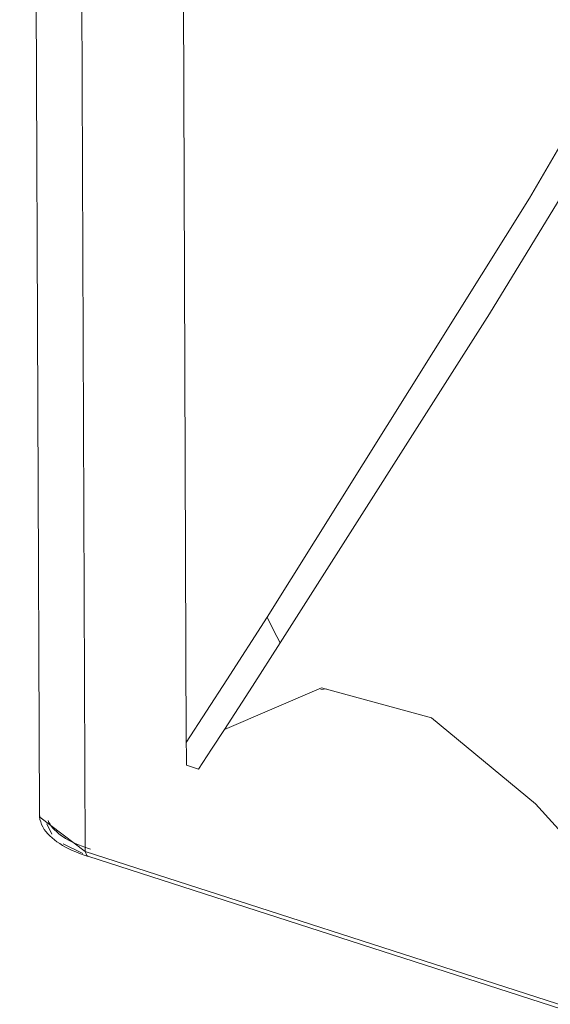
# Model space of a CAD drawing. Header units: millimetres. Extents: x -121 to 39028, y 270 to 28264.
# Tile 41 of 97: x 16288 to 16347, y 18946 to 19056. Entities that reach past the tile are written whole.
import ezdxf

# ---------------------------------------------------------------- set-up
doc = ezdxf.new("R2010")
doc.units = ezdxf.units.MM
doc.layers.add('G-XREF-____-OTLN', color=8, linetype='Continuous', lineweight=9)
doc.layers.add('M-EQPM-____-OTLN', color=50, linetype='Continuous', lineweight=20)

# ---------------------------------------------------------------- blocks, each defined once
blk = doc.blocks.new('City Class FR - City Class F_iam-V85-3D Water Left')
at = {"layer": 'G-XREF-____-OTLN'}
for p, q in [((-13583.21, 19532.25), (-13581, 18963.21)), ((-13588.27, 19529.88), (-13586.09, 18967.35)), ((-13569.8, 18975.29), (-13570.78, 19228.09)), ((-13554.89, 18981.2), (-13554.25, 18981.25)), ((-13585.26, 18966.29), (-13584.71, 18965.14)), ((-13583.46, 18964.04), (-13581.27, 18962.97)), ((-13581, 18963.21), (-13527.6, 18945.97)), ((-13580.72, 18962.67), (-13301.42, 18872.55))]:
    blk.add_line(p, q, dxfattribs=at)
for points in [[(-13560.83, 18989.22, 0), (-13531.73, 19035.75, 0), (-13504.82, 19081.95, 0)], [(-13514.06, 19059.16, 0), (-13536.18, 19022.91, 0), (-13559.38, 18986.36, 0)], [(-13560.83, 18989.22, 0), (-13565.29, 18982.27, 0), (-13569.8, 18975.29, 0)], [(-13559.38, 18986.36, 0), (-13560.12, 18987.78, 0), (-13560.83, 18989.22, 0)], [(-13559.38, 18986.36, 0), (-13562.47, 18981.55, 0), (-13565.58, 18976.74, 0)], [(-13565.58, 18976.74, 0), (-13554.82, 18981.39, 0), (-13542.6, 18978.03, 0), (-13531.08, 18968.5, 0), (-13520.52, 18956.89, 0)], [(-13565.58, 18976.74, 0), (-13567.01, 18974.55, 0), (-13568.43, 18972.35, 0)], [(-13569.79, 18972.78, 0), (-13569.79, 18974.04, 0), (-13569.8, 18975.29, 0)], [(-13568.43, 18972.35, 0), (-13569.11, 18972.57, 0), (-13569.79, 18972.78, 0)], [(-13586.09, 18967.35, 0), (-13586.07, 18967.06, 0), (-13586.03, 18966.76, 0), (-13585.95, 18966.48, 0), (-13585.84, 18966.2, 0), (-13585.7, 18965.93, 0), (-13585.55, 18965.66, 0), (-13585.36, 18965.41, 0), (-13585.16, 18965.17, 0), (-13584.93, 18964.93, 0), (-13584.69, 18964.71, 0), (-13584.42, 18964.49, 0), (-13584.14, 18964.28, 0), (-13583.84, 18964.08, 0), (-13583.52, 18963.88, 0), (-13583.18, 18963.69, 0), (-13582.82, 18963.51, 0), (-13582.45, 18963.33, 0), (-13582.06, 18963.16, 0), (-13581.66, 18963, 0), (-13581.24, 18962.85, 0), (-13580.8, 18962.7, 0), (-13580.72, 18962.67, 0)], [(-13586.09, 18967.35, 0), (-13586.06, 18967.01, 0), (-13581, 18963.21, 0)], [(-13585.13, 18966.65, 0), (-13585.03, 18966.44, 0), (-13584.91, 18966.23, 0), (-13584.77, 18966.02, 0), (-13584.6, 18965.81, 0), (-13584.42, 18965.61, 0), (-13584.21, 18965.41, 0), (-13583.98, 18965.22, 0), (-13583.74, 18965.03, 0), (-13583.47, 18964.84, 0), (-13583.18, 18964.66, 0), (-13582.87, 18964.48, 0), (-13582.55, 18964.31, 0), (-13582.2, 18964.14, 0), (-13581.84, 18963.98, 0), (-13581.47, 18963.82, 0), (-13581.07, 18963.67, 0), (-13580.66, 18963.53, 0), (-13580.44, 18963.46, 0)], [(-13580.72, 18962.67, 0), (-13580.84, 18962.75, 0), (-13581, 18963.21, 0)]]:
    blk.add_polyline3d(points, dxfattribs=at)
blk = doc.blocks.new('City Class FR - City Class 25 FR-V86-3D Water Left')
blk.add_blockref('City Class FR - City Class F_iam-V85-3D Water Left', (0, 0))

msp = doc.modelspace()

# ---------------------------------------------------------------- block references
at = {"layer": 'M-EQPM-____-OTLN'}
msp.add_blockref('City Class FR - City Class 25 FR-V86-3D Water Left', (29876.3, 0), dxfattribs=at)

doc.saveas('drawing.dxf')
